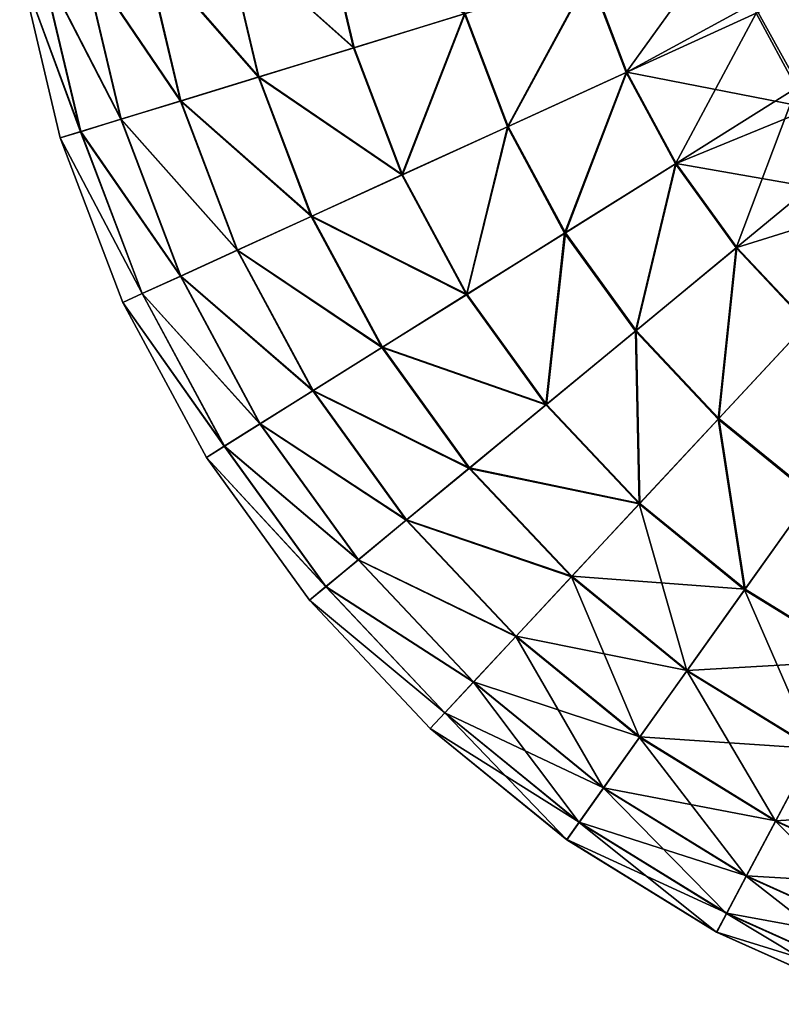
# Model space of a CAD drawing. Header units: millimetres. Extents: x 64 to 3333, y 103 to 3347.
# Tile 69 of 256: x 65 to 92, y 1970 to 2005. Entities that reach past the tile are written whole.
import ezdxf

# ---------------------------------------------------------------- set-up
doc = ezdxf.new("R2010")
doc.units = ezdxf.units.MM
doc.header["$LTSCALE"] = 25.4
doc.layers.get('0').update_dxf_attribs({"true_color": 0xff5454})

# ---------------------------------------------------------------- blocks, each defined once
blk = doc.blocks.new('SPIDER-6785-9743.STL')
at = {"color": 0}
mesh = blk.add_polyface(dxfattribs=at)
corners = [(91.349, 2020.15, 114.71), (91.031, 2011.865, 114.71), (90.782, 2016.023, 114.71), (92.087, 2007.835, 114.71), (92.711, 2024.087, 114.71), (93.908, 2004.088, 114.71), (94.814, 2027.683, 114.71), (96.425, 2000.769, 114.71), (97.578, 2030.799, 114.71), (99.541, 1998.005, 114.71), (100.898, 2033.316, 114.71), (103.137, 1995.901, 114.71), (104.644, 2035.137, 114.71), (107.074, 1994.54, 114.71), (108.674, 2036.193, 114.71), (111.201, 1993.973, 114.71), (112.832, 2036.442, 114.71), (115.359, 1994.222, 114.71), (116.959, 2035.875, 114.71), (119.389, 1995.277, 114.71), (120.896, 2034.513, 114.71), (123.136, 1997.099, 114.71), (124.492, 2032.41, 114.71), (126.455, 1999.616, 114.71), (127.608, 2029.646, 114.71), (129.219, 2002.732, 114.71), (130.126, 2026.326, 114.71), (131.323, 2006.328, 114.71), (131.947, 2022.58, 114.71), (132.684, 2010.265, 114.71), (133.002, 2018.55, 114.71), (133.251, 2014.392, 114.71)]
mesh.append_faces([[corners[k] for k in face] for face in [(0, 1, 2), (29, 30, 31)]], dxfattribs={"vtx0": -1, "color": 0})
mesh.append_faces([[corners[k] for k in face] for face in [(1, 0, 3), (3, 4, 5), (5, 6, 7), (7, 8, 9), (9, 10, 11), (11, 12, 13), (13, 14, 15), (15, 16, 17), (17, 18, 19), (19, 20, 21), (21, 22, 23), (23, 24, 25), (25, 26, 27), (27, 28, 29)]], dxfattribs={"vtx0": -1, "vtx1": -1, "color": 0})
mesh.append_faces([[corners[k] for k in face] for face in [(3, 0, 4), (5, 4, 6), (7, 6, 8), (9, 8, 10), (11, 10, 12), (13, 12, 14), (15, 14, 16), (17, 16, 18), (19, 18, 20), (21, 20, 22), (23, 22, 24), (25, 24, 26), (27, 26, 28), (29, 28, 30)]], dxfattribs={"vtx0": -1, "vtx2": -1, "color": 0})
at = {"color": 7, "true_color": 0xffffff}
mesh = blk.add_polyface(dxfattribs=at)
corners = [(75.571, 2009.068, 31.316), (80.625, 2005.573, 26.924), (76.684, 2004.364, 31.316), (79.636, 2009.753, 26.924)]
mesh.append_faces([[corners[k] for k in face] for face in [(0, 1, 2), (1, 0, 3)]], dxfattribs={"vtx0": -1, "color": 7})
mesh = blk.add_polyface(dxfattribs=at)
corners = [(80.653, 2005.582, 96.858), (75.596, 2009.073, 92.469), (76.708, 2004.371, 92.469), (79.665, 2009.758, 96.858)]
mesh.append_faces([[corners[k] for k in face] for face in [(0, 1, 2), (1, 0, 3)]], dxfattribs={"vtx0": -1, "color": 7})
mesh = blk.add_polyface(dxfattribs=at)
corners = [(72.08, 2008.481, 36.191), (76.684, 2004.364, 31.316), (73.3, 2003.325, 36.191), (75.571, 2009.068, 31.316)]
mesh.append_faces([[corners[k] for k in face] for face in [(0, 1, 2), (1, 0, 3)]], dxfattribs={"vtx0": -1, "color": 7})
mesh = blk.add_polyface(dxfattribs=at)
corners = [(76.708, 2004.371, 92.469), (72.101, 2008.484, 87.597), (73.32, 2003.332, 87.597), (75.596, 2009.073, 92.469)]
mesh.append_faces([[corners[k] for k in face] for face in [(0, 1, 2), (1, 0, 3)]], dxfattribs={"vtx0": -1, "color": 7})
mesh = blk.add_polyface(dxfattribs=at)
corners = [(69.22, 2007.999, 41.47), (73.3, 2003.325, 36.191), (70.527, 2002.474, 41.47), (72.08, 2008.481, 36.191)]
mesh.append_faces([[corners[k] for k in face] for face in [(0, 1, 2), (1, 0, 3)]], dxfattribs={"vtx0": -1, "color": 7})
mesh = blk.add_polyface(dxfattribs=at)
corners = [(73.32, 2003.332, 87.597), (69.237, 2008.002, 82.32), (70.543, 2002.479, 82.32), (72.101, 2008.484, 87.597)]
mesh.append_faces([[corners[k] for k in face] for face in [(0, 1, 2), (1, 0, 3)]], dxfattribs={"vtx0": -1, "color": 7})
mesh = blk.add_polyface(dxfattribs=at)
corners = [(89.924, 2008.427, 19.854), (86.372, 2003.488, 23.083), (85.062, 2006.935, 23.083), (90.998, 2005.602, 19.854)]
mesh.append_faces([[corners[k] for k in face] for face in [(0, 1, 2), (1, 0, 3)]], dxfattribs={"vtx0": -1, "color": 7})
mesh = blk.add_polyface(dxfattribs=at)
corners = [(67.035, 2007.631, 47.072), (70.527, 2002.474, 41.47), (68.408, 2001.824, 47.072), (69.22, 2007.999, 41.47)]
mesh.append_faces([[corners[k] for k in face] for face in [(0, 1, 2), (1, 0, 3)]], dxfattribs={"vtx0": -1, "color": 7})
mesh = blk.add_polyface(dxfattribs=at)
corners = [(70.543, 2002.479, 82.32), (67.047, 2007.633, 76.72), (68.42, 2001.828, 76.72), (69.237, 2008.002, 82.32)]
mesh.append_faces([[corners[k] for k in face] for face in [(0, 1, 2), (1, 0, 3)]], dxfattribs={"vtx0": -1, "color": 7})
mesh = blk.add_polyface(dxfattribs=at)
corners = [(95.956, 2007.867, 17.288), (92.432, 2002.94, 19.854), (90.998, 2005.602, 19.854), (97.051, 2005.834, 17.288)]
mesh.append_faces([[corners[k] for k in face] for face in [(0, 1, 2), (1, 0, 3)]], dxfattribs={"vtx0": -1, "color": 7})
mesh = blk.add_polyface(dxfattribs=at)
corners = [(65.559, 2007.382, 52.908), (68.408, 2001.824, 47.072), (66.978, 2001.385, 52.908), (67.035, 2007.631, 47.072)]
mesh.append_faces([[corners[k] for k in face] for face in [(0, 1, 2), (1, 0, 3)]], dxfattribs={"vtx0": -1, "color": 7})
mesh = blk.add_polyface(dxfattribs=at)
corners = [(68.42, 2001.828, 76.72), (65.567, 2007.383, 70.885), (66.985, 2001.387, 70.885), (67.047, 2007.633, 76.72)]
mesh.append_faces([[corners[k] for k in face] for face in [(0, 1, 2), (1, 0, 3)]], dxfattribs={"vtx0": -1, "color": 7})
mesh = blk.add_polyface(dxfattribs=at)
corners = [(64.817, 2007.257, 58.885), (66.978, 2001.385, 52.908), (66.259, 2001.164, 58.885), (65.559, 2007.382, 52.908)]
mesh.append_faces([[corners[k] for k in face] for face in [(0, 1, 2), (1, 0, 3)]], dxfattribs={"vtx0": -1, "color": 7})
mesh = blk.add_polyface(dxfattribs=at)
corners = [(66.261, 2001.165, 64.909), (64.817, 2007.257, 58.885), (66.259, 2001.164, 58.885), (64.82, 2007.258, 64.909)]
mesh.append_faces([[corners[k] for k in face] for face in [(0, 1, 2), (1, 0, 3)]], dxfattribs={"vtx0": -1, "color": 7})
mesh = blk.add_polyface(dxfattribs=at)
corners = [(66.985, 2001.387, 70.885), (64.82, 2007.258, 64.909), (66.261, 2001.165, 64.909), (65.567, 2007.383, 70.885)]
mesh.append_faces([[corners[k] for k in face] for face in [(0, 1, 2), (1, 0, 3)]], dxfattribs={"vtx0": -1, "color": 7})
mesh = blk.add_polyface(dxfattribs=at)
corners = [(85.062, 2006.935, 23.083), (82.151, 2001.558, 26.924), (80.625, 2005.573, 26.924), (86.372, 2003.488, 23.083)]
mesh.append_faces([[corners[k] for k in face] for face in [(0, 1, 2), (1, 0, 3)]], dxfattribs={"vtx0": -1, "color": 7})
mesh = blk.add_polyface(dxfattribs=at)
corners = [(82.178, 2001.571, 96.858), (85.093, 2006.945, 100.694), (80.653, 2005.582, 96.858), (86.402, 2003.501, 100.694)]
mesh.append_faces([[corners[k] for k in face] for face in [(0, 1, 2), (1, 0, 3)]], dxfattribs={"vtx0": -1, "color": 7})
mesh = blk.add_polyface(dxfattribs=at)
corners = [(90.885, 2005.94, 103.919), (85.093, 2006.945, 100.694), (86.402, 2003.501, 100.694)]
mesh.append_faces([[corners[k] for k in face] for face in [(0, 1, 2)]], dxfattribs={"color": 7})
mesh = blk.add_polyface(dxfattribs=at)
corners = [(92.947, 2002.215, 103.919), (92.45, 2006.627, 105.177), (90.885, 2005.94, 103.919), (94.36, 2003.178, 105.177)]
mesh.append_faces([[corners[k] for k in face] for face in [(0, 1, 2), (1, 0, 3)]], dxfattribs={"vtx0": -1, "color": 7})
mesh = blk.add_polyface(dxfattribs=at)
corners = [(92.947, 2002.215, 103.919), (90.885, 2005.94, 103.919), (86.402, 2003.501, 100.694)]
mesh.append_faces([[corners[k] for k in face] for face in [(0, 1, 2)]], dxfattribs={"color": 7})
mesh = blk.add_polyface(dxfattribs=at)
corners = [(80.625, 2005.573, 26.924), (78.401, 1999.845, 31.316), (76.684, 2004.364, 31.316), (82.151, 2001.558, 26.924)]
mesh.append_faces([[corners[k] for k in face] for face in [(0, 1, 2), (1, 0, 3)]], dxfattribs={"vtx0": -1, "color": 7})
mesh = blk.add_polyface(dxfattribs=at)
corners = [(78.425, 1999.855, 92.469), (80.653, 2005.582, 96.858), (76.708, 2004.371, 92.469), (82.178, 2001.571, 96.858)]
mesh.append_faces([[corners[k] for k in face] for face in [(0, 1, 2), (1, 0, 3)]], dxfattribs={"vtx0": -1, "color": 7})
mesh = blk.add_polyface(dxfattribs=at)
corners = [(90.998, 2005.602, 19.854), (88.122, 2000.241, 23.083), (86.372, 2003.488, 23.083), (92.432, 2002.94, 19.854)]
mesh.append_faces([[corners[k] for k in face] for face in [(0, 1, 2), (1, 0, 3)]], dxfattribs={"vtx0": -1, "color": 7})
mesh = blk.add_polyface(dxfattribs=at)
corners = [(78.425, 1999.855, 92.469), (73.32, 2003.332, 87.597), (75.201, 1998.382, 87.597), (76.708, 2004.371, 92.469)]
mesh.append_faces([[corners[k] for k in face] for face in [(0, 1, 2), (1, 0, 3)]], dxfattribs={"vtx0": -1, "color": 7})
mesh = blk.add_polyface(dxfattribs=at)
corners = [(73.3, 2003.325, 36.191), (78.401, 1999.845, 31.316), (75.182, 1998.373, 36.191), (76.684, 2004.364, 31.316)]
mesh.append_faces([[corners[k] for k in face] for face in [(0, 1, 2), (1, 0, 3)]], dxfattribs={"vtx0": -1, "color": 7})
mesh = blk.add_polyface(dxfattribs=at)
corners = [(70.527, 2002.474, 41.47), (75.182, 1998.373, 36.191), (72.544, 1997.168, 41.47), (73.3, 2003.325, 36.191)]
mesh.append_faces([[corners[k] for k in face] for face in [(0, 1, 2), (1, 0, 3)]], dxfattribs={"vtx0": -1, "color": 7})
mesh = blk.add_polyface(dxfattribs=at)
corners = [(75.201, 1998.382, 87.597), (70.543, 2002.479, 82.32), (72.559, 1997.175, 82.32), (73.32, 2003.332, 87.597)]
mesh.append_faces([[corners[k] for k in face] for face in [(0, 1, 2), (1, 0, 3)]], dxfattribs={"vtx0": -1, "color": 7})
mesh = blk.add_polyface(dxfattribs=at)
corners = [(86.372, 2003.488, 23.083), (84.188, 1997.777, 26.924), (82.151, 2001.558, 26.924), (88.122, 2000.241, 23.083)]
mesh.append_faces([[corners[k] for k in face] for face in [(0, 1, 2), (1, 0, 3)]], dxfattribs={"vtx0": -1, "color": 7})
mesh = blk.add_polyface(dxfattribs=at)
corners = [(84.213, 1997.792, 96.858), (86.402, 2003.501, 100.694), (82.178, 2001.571, 96.858), (88.149, 2000.258, 100.694)]
mesh.append_faces([[corners[k] for k in face] for face in [(0, 1, 2), (1, 0, 3)]], dxfattribs={"vtx0": -1, "color": 7})
mesh = blk.add_polyface(dxfattribs=at)
corners = [(92.947, 2002.215, 103.919), (86.402, 2003.501, 100.694), (88.149, 2000.258, 100.694)]
mesh.append_faces([[corners[k] for k in face] for face in [(0, 1, 2)]], dxfattribs={"color": 7})
mesh = blk.add_polyface(dxfattribs=at)
corners = [(92.432, 2002.94, 19.854), (90.28, 1997.25, 23.083), (88.122, 2000.241, 23.083), (94.201, 2000.489, 19.854)]
mesh.append_faces([[corners[k] for k in face] for face in [(0, 1, 2), (1, 0, 3)]], dxfattribs={"vtx0": -1, "color": 7})
mesh = blk.add_polyface(dxfattribs=at)
corners = [(68.408, 2001.824, 47.072), (72.544, 1997.168, 41.47), (70.528, 1996.247, 47.072), (70.527, 2002.474, 41.47)]
mesh.append_faces([[corners[k] for k in face] for face in [(0, 1, 2), (1, 0, 3)]], dxfattribs={"vtx0": -1, "color": 7})
mesh = blk.add_polyface(dxfattribs=at)
corners = [(72.559, 1997.175, 82.32), (68.42, 2001.828, 76.72), (70.54, 1996.252, 76.72), (70.543, 2002.479, 82.32)]
mesh.append_faces([[corners[k] for k in face] for face in [(0, 1, 2), (1, 0, 3)]], dxfattribs={"vtx0": -1, "color": 7})
mesh = blk.add_polyface(dxfattribs=at)
corners = [(95.659, 1998.932, 103.919), (92.947, 2002.215, 103.919), (88.149, 2000.258, 100.694)]
mesh.append_faces([[corners[k] for k in face] for face in [(0, 1, 2)]], dxfattribs={"color": 7})
mesh = blk.add_polyface(dxfattribs=at)
corners = [(66.978, 2001.385, 52.908), (70.528, 1996.247, 47.072), (69.168, 1995.625, 52.908), (68.408, 2001.824, 47.072)]
mesh.append_faces([[corners[k] for k in face] for face in [(0, 1, 2), (1, 0, 3)]], dxfattribs={"vtx0": -1, "color": 7})
mesh = blk.add_polyface(dxfattribs=at)
corners = [(70.54, 1996.252, 76.72), (66.985, 2001.387, 70.885), (69.174, 1995.628, 70.885), (68.42, 2001.828, 76.72)]
mesh.append_faces([[corners[k] for k in face] for face in [(0, 1, 2), (1, 0, 3)]], dxfattribs={"vtx0": -1, "color": 7})
mesh = blk.add_polyface(dxfattribs=at)
corners = [(80.716, 1995.602, 92.469), (82.178, 2001.571, 96.858), (78.425, 1999.855, 92.469), (84.213, 1997.792, 96.858)]
mesh.append_faces([[corners[k] for k in face] for face in [(0, 1, 2), (1, 0, 3)]], dxfattribs={"vtx0": -1, "color": 7})
mesh = blk.add_polyface(dxfattribs=at)
corners = [(66.259, 2001.164, 58.885), (69.168, 1995.625, 52.908), (68.483, 1995.312, 58.885), (66.978, 2001.385, 52.908)]
mesh.append_faces([[corners[k] for k in face] for face in [(0, 1, 2), (1, 0, 3)]], dxfattribs={"vtx0": -1, "color": 7})
mesh = blk.add_polyface(dxfattribs=at)
corners = [(69.174, 1995.628, 70.885), (66.261, 2001.165, 64.909), (68.485, 1995.313, 64.909), (66.985, 2001.387, 70.885)]
mesh.append_faces([[corners[k] for k in face] for face in [(0, 1, 2), (1, 0, 3)]], dxfattribs={"vtx0": -1, "color": 7})
mesh = blk.add_polyface(dxfattribs=at)
corners = [(82.151, 2001.558, 26.924), (80.694, 1995.589, 31.316), (78.401, 1999.845, 31.316), (84.188, 1997.777, 26.924)]
mesh.append_faces([[corners[k] for k in face] for face in [(0, 1, 2), (1, 0, 3)]], dxfattribs={"vtx0": -1, "color": 7})
mesh = blk.add_polyface(dxfattribs=at)
corners = [(68.485, 1995.313, 64.909), (66.259, 2001.164, 58.885), (68.483, 1995.312, 58.885), (66.261, 2001.165, 64.909)]
mesh.append_faces([[corners[k] for k in face] for face in [(0, 1, 2), (1, 0, 3)]], dxfattribs={"vtx0": -1, "color": 7})
mesh = blk.add_polyface(dxfattribs=at)
corners = [(88.122, 2000.241, 23.083), (86.702, 1994.294, 26.924), (84.188, 1997.777, 26.924), (90.28, 1997.25, 23.083)]
mesh.append_faces([[corners[k] for k in face] for face in [(0, 1, 2), (1, 0, 3)]], dxfattribs={"vtx0": -1, "color": 7})
mesh = blk.add_polyface(dxfattribs=at)
corners = [(86.724, 1994.312, 96.858), (88.149, 2000.258, 100.694), (84.213, 1997.792, 96.858), (90.304, 1997.27, 100.694)]
mesh.append_faces([[corners[k] for k in face] for face in [(0, 1, 2), (1, 0, 3)]], dxfattribs={"vtx0": -1, "color": 7})
mesh = blk.add_polyface(dxfattribs=at)
corners = [(95.659, 1998.932, 103.919), (88.149, 2000.258, 100.694), (90.304, 1997.27, 100.694)]
mesh.append_faces([[corners[k] for k in face] for face in [(0, 1, 2)]], dxfattribs={"color": 7})
mesh = blk.add_polyface(dxfattribs=at)
corners = [(94.201, 2000.489, 19.854), (92.809, 1994.566, 23.083), (90.28, 1997.25, 23.083), (96.274, 1998.289, 19.854)]
mesh.append_faces([[corners[k] for k in face] for face in [(0, 1, 2), (1, 0, 3)]], dxfattribs={"vtx0": -1, "color": 7})
mesh = blk.add_polyface(dxfattribs=at)
corners = [(75.182, 1998.373, 36.191), (80.694, 1995.589, 31.316), (77.694, 1993.709, 36.191), (78.401, 1999.845, 31.316)]
mesh.append_faces([[corners[k] for k in face] for face in [(0, 1, 2), (1, 0, 3)]], dxfattribs={"vtx0": -1, "color": 7})
mesh = blk.add_polyface(dxfattribs=at)
corners = [(80.716, 1995.602, 92.469), (75.201, 1998.382, 87.597), (77.713, 1993.721, 87.597), (78.425, 1999.855, 92.469)]
mesh.append_faces([[corners[k] for k in face] for face in [(0, 1, 2), (1, 0, 3)]], dxfattribs={"vtx0": -1, "color": 7})
mesh = blk.add_polyface(dxfattribs=at)
corners = [(95.659, 1998.932, 103.919), (90.304, 1997.27, 100.694), (92.831, 1994.59, 100.694)]
mesh.append_faces([[corners[k] for k in face] for face in [(0, 1, 2)]], dxfattribs={"color": 7})
mesh = blk.add_polyface(dxfattribs=at)
corners = [(72.544, 1997.168, 41.47), (77.694, 1993.709, 36.191), (75.236, 1992.17, 41.47), (75.182, 1998.373, 36.191)]
mesh.append_faces([[corners[k] for k in face] for face in [(0, 1, 2), (1, 0, 3)]], dxfattribs={"vtx0": -1, "color": 7})
mesh = blk.add_polyface(dxfattribs=at)
corners = [(77.713, 1993.721, 87.597), (72.559, 1997.175, 82.32), (75.251, 1992.179, 82.32), (75.201, 1998.382, 87.597)]
mesh.append_faces([[corners[k] for k in face] for face in [(0, 1, 2), (1, 0, 3)]], dxfattribs={"vtx0": -1, "color": 7})
mesh = blk.add_polyface(dxfattribs=at)
corners = [(84.188, 1997.777, 26.924), (83.523, 1991.668, 31.316), (80.694, 1995.589, 31.316), (86.702, 1994.294, 26.924)]
mesh.append_faces([[corners[k] for k in face] for face in [(0, 1, 2), (1, 0, 3)]], dxfattribs={"vtx0": -1, "color": 7})
mesh = blk.add_polyface(dxfattribs=at)
corners = [(83.543, 1991.684, 92.469), (84.213, 1997.792, 96.858), (80.716, 1995.602, 92.469), (86.724, 1994.312, 96.858)]
mesh.append_faces([[corners[k] for k in face] for face in [(0, 1, 2), (1, 0, 3)]], dxfattribs={"vtx0": -1, "color": 7})
mesh = blk.add_polyface(dxfattribs=at)
corners = [(70.528, 1996.247, 47.072), (75.236, 1992.17, 41.47), (73.358, 1990.994, 47.072), (72.544, 1997.168, 41.47)]
mesh.append_faces([[corners[k] for k in face] for face in [(0, 1, 2), (1, 0, 3)]], dxfattribs={"vtx0": -1, "color": 7})
mesh = blk.add_polyface(dxfattribs=at)
corners = [(75.251, 1992.179, 82.32), (70.54, 1996.252, 76.72), (73.369, 1991, 76.72), (72.559, 1997.175, 82.32)]
mesh.append_faces([[corners[k] for k in face] for face in [(0, 1, 2), (1, 0, 3)]], dxfattribs={"vtx0": -1, "color": 7})
mesh = blk.add_polyface(dxfattribs=at)
corners = [(90.28, 1997.25, 23.083), (89.648, 1991.168, 26.924), (86.702, 1994.294, 26.924), (92.809, 1994.566, 23.083)]
mesh.append_faces([[corners[k] for k in face] for face in [(0, 1, 2), (1, 0, 3)]], dxfattribs={"vtx0": -1, "color": 7})
mesh = blk.add_polyface(dxfattribs=at)
corners = [(89.668, 1991.19, 96.858), (90.304, 1997.27, 100.694), (86.724, 1994.312, 96.858), (92.831, 1994.59, 100.694)]
mesh.append_faces([[corners[k] for k in face] for face in [(0, 1, 2), (1, 0, 3)]], dxfattribs={"vtx0": -1, "color": 7})
mesh = blk.add_polyface(dxfattribs=at)
corners = [(69.168, 1995.625, 52.908), (73.358, 1990.994, 47.072), (72.09, 1990.199, 52.908), (70.528, 1996.247, 47.072)]
mesh.append_faces([[corners[k] for k in face] for face in [(0, 1, 2), (1, 0, 3)]], dxfattribs={"vtx0": -1, "color": 7})
mesh = blk.add_polyface(dxfattribs=at)
corners = [(73.369, 1991, 76.72), (69.174, 1995.628, 70.885), (72.097, 1990.203, 70.885), (70.54, 1996.252, 76.72)]
mesh.append_faces([[corners[k] for k in face] for face in [(0, 1, 2), (1, 0, 3)]], dxfattribs={"vtx0": -1, "color": 7})
mesh = blk.add_polyface(dxfattribs=at)
corners = [(68.483, 1995.312, 58.885), (72.09, 1990.199, 52.908), (71.452, 1989.8, 58.885), (69.168, 1995.625, 52.908)]
mesh.append_faces([[corners[k] for k in face] for face in [(0, 1, 2), (1, 0, 3)]], dxfattribs={"vtx0": -1, "color": 7})
mesh = blk.add_polyface(dxfattribs=at)
corners = [(72.097, 1990.203, 70.885), (68.485, 1995.313, 64.909), (71.454, 1989.801, 64.909), (69.174, 1995.628, 70.885)]
mesh.append_faces([[corners[k] for k in face] for face in [(0, 1, 2), (1, 0, 3)]], dxfattribs={"vtx0": -1, "color": 7})
mesh = blk.add_polyface(dxfattribs=at)
corners = [(71.454, 1989.801, 64.909), (68.483, 1995.312, 58.885), (71.452, 1989.8, 58.885), (68.485, 1995.313, 64.909)]
mesh.append_faces([[corners[k] for k in face] for face in [(0, 1, 2), (1, 0, 3)]], dxfattribs={"vtx0": -1, "color": 7})
mesh = blk.add_polyface(dxfattribs=at)
corners = [(77.694, 1993.709, 36.191), (83.523, 1991.668, 31.316), (80.794, 1989.413, 36.191), (80.694, 1995.589, 31.316)]
mesh.append_faces([[corners[k] for k in face] for face in [(0, 1, 2), (1, 0, 3)]], dxfattribs={"vtx0": -1, "color": 7})
mesh = blk.add_polyface(dxfattribs=at)
corners = [(83.543, 1991.684, 92.469), (77.713, 1993.721, 87.597), (80.811, 1989.427, 87.597), (80.716, 1995.602, 92.469)]
mesh.append_faces([[corners[k] for k in face] for face in [(0, 1, 2), (1, 0, 3)]], dxfattribs={"vtx0": -1, "color": 7})
mesh = blk.add_polyface(dxfattribs=at)
corners = [(92.809, 1994.566, 23.083), (92.977, 1988.454, 26.924), (89.648, 1991.168, 26.924), (95.668, 1992.236, 23.083)]
mesh.append_faces([[corners[k] for k in face] for face in [(0, 1, 2), (1, 0, 3)]], dxfattribs={"vtx0": -1, "color": 7})
mesh = blk.add_polyface(dxfattribs=at)
corners = [(92.994, 1988.478, 96.858), (92.831, 1994.59, 100.694), (89.668, 1991.19, 96.858), (95.687, 1992.262, 100.694)]
mesh.append_faces([[corners[k] for k in face] for face in [(0, 1, 2), (1, 0, 3)]], dxfattribs={"vtx0": -1, "color": 7})
mesh = blk.add_polyface(dxfattribs=at)
corners = [(86.702, 1994.294, 26.924), (86.839, 1988.15, 31.316), (83.523, 1991.668, 31.316), (89.648, 1991.168, 26.924)]
mesh.append_faces([[corners[k] for k in face] for face in [(0, 1, 2), (1, 0, 3)]], dxfattribs={"vtx0": -1, "color": 7})
mesh = blk.add_polyface(dxfattribs=at)
corners = [(86.857, 1988.169, 92.469), (86.724, 1994.312, 96.858), (83.543, 1991.684, 92.469), (89.668, 1991.19, 96.858)]
mesh.append_faces([[corners[k] for k in face] for face in [(0, 1, 2), (1, 0, 3)]], dxfattribs={"vtx0": -1, "color": 7})
mesh = blk.add_polyface(dxfattribs=at)
corners = [(75.236, 1992.17, 41.47), (80.794, 1989.413, 36.191), (78.558, 1987.566, 41.47), (77.694, 1993.709, 36.191)]
mesh.append_faces([[corners[k] for k in face] for face in [(0, 1, 2), (1, 0, 3)]], dxfattribs={"vtx0": -1, "color": 7})
mesh = blk.add_polyface(dxfattribs=at)
corners = [(80.811, 1989.427, 87.597), (75.251, 1992.179, 82.32), (78.571, 1987.577, 82.32), (77.713, 1993.721, 87.597)]
mesh.append_faces([[corners[k] for k in face] for face in [(0, 1, 2), (1, 0, 3)]], dxfattribs={"vtx0": -1, "color": 7})
mesh = blk.add_polyface(dxfattribs=at)
corners = [(73.358, 1990.994, 47.072), (78.558, 1987.566, 41.47), (76.849, 1986.155, 47.072), (75.236, 1992.17, 41.47)]
mesh.append_faces([[corners[k] for k in face] for face in [(0, 1, 2), (1, 0, 3)]], dxfattribs={"vtx0": -1, "color": 7})
mesh = blk.add_polyface(dxfattribs=at)
corners = [(78.571, 1987.577, 82.32), (73.369, 1991, 76.72), (76.859, 1986.163, 76.72), (75.251, 1992.179, 82.32)]
mesh.append_faces([[corners[k] for k in face] for face in [(0, 1, 2), (1, 0, 3)]], dxfattribs={"vtx0": -1, "color": 7})
mesh = blk.add_polyface(dxfattribs=at)
corners = [(80.794, 1989.413, 36.191), (86.839, 1988.15, 31.316), (84.428, 1985.559, 36.191), (83.523, 1991.668, 31.316)]
mesh.append_faces([[corners[k] for k in face] for face in [(0, 1, 2), (1, 0, 3)]], dxfattribs={"vtx0": -1, "color": 7})
mesh = blk.add_polyface(dxfattribs=at)
corners = [(86.857, 1988.169, 92.469), (80.811, 1989.427, 87.597), (84.443, 1985.574, 87.597), (83.543, 1991.684, 92.469)]
mesh.append_faces([[corners[k] for k in face] for face in [(0, 1, 2), (1, 0, 3)]], dxfattribs={"vtx0": -1, "color": 7})
mesh = blk.add_polyface(dxfattribs=at)
corners = [(89.648, 1991.168, 26.924), (90.586, 1985.095, 31.316), (86.839, 1988.15, 31.316), (92.977, 1988.454, 26.924)]
mesh.append_faces([[corners[k] for k in face] for face in [(0, 1, 2), (1, 0, 3)]], dxfattribs={"vtx0": -1, "color": 7})
mesh = blk.add_polyface(dxfattribs=at)
corners = [(90.601, 1985.116, 92.469), (89.668, 1991.19, 96.858), (86.857, 1988.169, 92.469), (92.994, 1988.478, 96.858)]
mesh.append_faces([[corners[k] for k in face] for face in [(0, 1, 2), (1, 0, 3)]], dxfattribs={"vtx0": -1, "color": 7})
mesh = blk.add_polyface(dxfattribs=at)
corners = [(72.09, 1990.199, 52.908), (76.849, 1986.155, 47.072), (75.696, 1985.202, 52.908), (73.358, 1990.994, 47.072)]
mesh.append_faces([[corners[k] for k in face] for face in [(0, 1, 2), (1, 0, 3)]], dxfattribs={"vtx0": -1, "color": 7})
mesh = blk.add_polyface(dxfattribs=at)
corners = [(76.859, 1986.163, 76.72), (72.097, 1990.203, 70.885), (75.702, 1985.207, 70.885), (73.369, 1991, 76.72)]
mesh.append_faces([[corners[k] for k in face] for face in [(0, 1, 2), (1, 0, 3)]], dxfattribs={"vtx0": -1, "color": 7})
mesh = blk.add_polyface(dxfattribs=at)
corners = [(71.452, 1989.8, 58.885), (75.696, 1985.202, 52.908), (75.116, 1984.722, 58.885), (72.09, 1990.199, 52.908)]
mesh.append_faces([[corners[k] for k in face] for face in [(0, 1, 2), (1, 0, 3)]], dxfattribs={"vtx0": -1, "color": 7})
mesh = blk.add_polyface(dxfattribs=at)
corners = [(75.702, 1985.207, 70.885), (71.454, 1989.801, 64.909), (75.118, 1984.724, 64.909), (72.097, 1990.203, 70.885)]
mesh.append_faces([[corners[k] for k in face] for face in [(0, 1, 2), (1, 0, 3)]], dxfattribs={"vtx0": -1, "color": 7})
mesh = blk.add_polyface(dxfattribs=at)
corners = [(75.118, 1984.724, 64.909), (71.452, 1989.8, 58.885), (75.116, 1984.722, 58.885), (71.454, 1989.801, 64.909)]
mesh.append_faces([[corners[k] for k in face] for face in [(0, 1, 2), (1, 0, 3)]], dxfattribs={"vtx0": -1, "color": 7})
mesh = blk.add_polyface(dxfattribs=at)
corners = [(78.558, 1987.566, 41.47), (84.428, 1985.559, 36.191), (82.452, 1983.435, 41.47), (80.794, 1989.413, 36.191)]
mesh.append_faces([[corners[k] for k in face] for face in [(0, 1, 2), (1, 0, 3)]], dxfattribs={"vtx0": -1, "color": 7})
mesh = blk.add_polyface(dxfattribs=at)
corners = [(84.443, 1985.574, 87.597), (78.571, 1987.577, 82.32), (82.464, 1983.448, 82.32), (80.811, 1989.427, 87.597)]
mesh.append_faces([[corners[k] for k in face] for face in [(0, 1, 2), (1, 0, 3)]], dxfattribs={"vtx0": -1, "color": 7})
mesh = blk.add_polyface(dxfattribs=at)
corners = [(92.977, 1988.454, 26.924), (94.7, 1982.556, 31.316), (90.586, 1985.095, 31.316), (96.632, 1986.198, 26.924)]
mesh.append_faces([[corners[k] for k in face] for face in [(0, 1, 2), (1, 0, 3)]], dxfattribs={"vtx0": -1, "color": 7})
mesh = blk.add_polyface(dxfattribs=at)
corners = [(94.712, 1982.578, 92.469), (92.994, 1988.478, 96.858), (90.601, 1985.116, 92.469), (96.645, 1986.224, 96.858)]
mesh.append_faces([[corners[k] for k in face] for face in [(0, 1, 2), (1, 0, 3)]], dxfattribs={"vtx0": -1, "color": 7})
mesh = blk.add_polyface(dxfattribs=at)
corners = [(88.534, 1982.211, 36.191), (86.839, 1988.15, 31.316), (90.586, 1985.095, 31.316), (84.428, 1985.559, 36.191)]
mesh.append_faces([[corners[k] for k in face] for face in [(0, 1, 2), (1, 0, 3)]], dxfattribs={"vtx0": -1, "color": 7})
mesh = blk.add_polyface(dxfattribs=at)
corners = [(90.601, 1985.116, 92.469), (84.443, 1985.574, 87.597), (88.546, 1982.229, 87.597), (86.857, 1988.169, 92.469)]
mesh.append_faces([[corners[k] for k in face] for face in [(0, 1, 2), (1, 0, 3)]], dxfattribs={"vtx0": -1, "color": 7})
mesh = blk.add_polyface(dxfattribs=at)
corners = [(76.849, 1986.155, 47.072), (82.452, 1983.435, 41.47), (80.942, 1981.813, 47.072), (78.558, 1987.566, 41.47)]
mesh.append_faces([[corners[k] for k in face] for face in [(0, 1, 2), (1, 0, 3)]], dxfattribs={"vtx0": -1, "color": 7})
mesh = blk.add_polyface(dxfattribs=at)
corners = [(82.464, 1983.448, 82.32), (76.859, 1986.163, 76.72), (80.951, 1981.822, 76.72), (78.571, 1987.577, 82.32)]
mesh.append_faces([[corners[k] for k in face] for face in [(0, 1, 2), (1, 0, 3)]], dxfattribs={"vtx0": -1, "color": 7})
mesh = blk.add_polyface(dxfattribs=at)
corners = [(80.951, 1981.822, 76.72), (75.702, 1985.207, 70.885), (79.928, 1980.723, 70.885), (76.859, 1986.163, 76.72)]
mesh.append_faces([[corners[k] for k in face] for face in [(0, 1, 2), (1, 0, 3)]], dxfattribs={"vtx0": -1, "color": 7})
mesh = blk.add_polyface(dxfattribs=at)
corners = [(75.696, 1985.202, 52.908), (80.942, 1981.813, 47.072), (79.923, 1980.718, 52.908), (76.849, 1986.155, 47.072)]
mesh.append_faces([[corners[k] for k in face] for face in [(0, 1, 2), (1, 0, 3)]], dxfattribs={"vtx0": -1, "color": 7})
mesh = blk.add_polyface(dxfattribs=at)
corners = [(86.852, 1979.848, 41.47), (84.428, 1985.559, 36.191), (88.534, 1982.211, 36.191), (82.452, 1983.435, 41.47)]
mesh.append_faces([[corners[k] for k in face] for face in [(0, 1, 2), (1, 0, 3)]], dxfattribs={"vtx0": -1, "color": 7})
mesh = blk.add_polyface(dxfattribs=at)
corners = [(88.546, 1982.229, 87.597), (82.464, 1983.448, 82.32), (86.862, 1979.862, 82.32), (84.443, 1985.574, 87.597)]
mesh.append_faces([[corners[k] for k in face] for face in [(0, 1, 2), (1, 0, 3)]], dxfattribs={"vtx0": -1, "color": 7})
mesh = blk.add_polyface(dxfattribs=at)
corners = [(75.116, 1984.722, 58.885), (79.923, 1980.718, 52.908), (79.41, 1980.167, 58.885), (75.696, 1985.202, 52.908)]
mesh.append_faces([[corners[k] for k in face] for face in [(0, 1, 2), (1, 0, 3)]], dxfattribs={"vtx0": -1, "color": 7})
mesh = blk.add_polyface(dxfattribs=at)
corners = [(79.928, 1980.723, 70.885), (75.118, 1984.724, 64.909), (79.412, 1980.169, 64.909), (75.702, 1985.207, 70.885)]
mesh.append_faces([[corners[k] for k in face] for face in [(0, 1, 2), (1, 0, 3)]], dxfattribs={"vtx0": -1, "color": 7})
mesh = blk.add_polyface(dxfattribs=at)
corners = [(94.712, 1982.578, 92.469), (88.546, 1982.229, 87.597), (93.052, 1979.447, 87.597), (90.601, 1985.116, 92.469)]
mesh.append_faces([[corners[k] for k in face] for face in [(0, 1, 2), (1, 0, 3)]], dxfattribs={"vtx0": -1, "color": 7})
mesh = blk.add_polyface(dxfattribs=at)
corners = [(93.042, 1979.429, 36.191), (90.586, 1985.095, 31.316), (94.7, 1982.556, 31.316), (88.534, 1982.211, 36.191)]
mesh.append_faces([[corners[k] for k in face] for face in [(0, 1, 2), (1, 0, 3)]], dxfattribs={"vtx0": -1, "color": 7})
mesh = blk.add_polyface(dxfattribs=at)
corners = [(79.412, 1980.169, 64.909), (75.116, 1984.722, 58.885), (79.41, 1980.167, 58.885), (75.118, 1984.724, 64.909)]
mesh.append_faces([[corners[k] for k in face] for face in [(0, 1, 2), (1, 0, 3)]], dxfattribs={"vtx0": -1, "color": 7})
mesh = blk.add_polyface(dxfattribs=at)
corners = [(85.567, 1978.043, 47.072), (82.452, 1983.435, 41.47), (86.852, 1979.848, 41.47), (80.942, 1981.813, 47.072)]
mesh.append_faces([[corners[k] for k in face] for face in [(0, 1, 2), (1, 0, 3)]], dxfattribs={"vtx0": -1, "color": 7})
mesh = blk.add_polyface(dxfattribs=at)
corners = [(86.862, 1979.862, 82.32), (80.951, 1981.822, 76.72), (85.574, 1978.053, 76.72), (82.464, 1983.448, 82.32)]
mesh.append_faces([[corners[k] for k in face] for face in [(0, 1, 2), (1, 0, 3)]], dxfattribs={"vtx0": -1, "color": 7})
mesh = blk.add_polyface(dxfattribs=at)
corners = [(91.683, 1976.866, 41.47), (88.534, 1982.211, 36.191), (93.042, 1979.429, 36.191), (86.852, 1979.848, 41.47)]
mesh.append_faces([[corners[k] for k in face] for face in [(0, 1, 2), (1, 0, 3)]], dxfattribs={"vtx0": -1, "color": 7})
mesh = blk.add_polyface(dxfattribs=at)
corners = [(93.052, 1979.447, 87.597), (86.862, 1979.862, 82.32), (91.691, 1976.881, 82.32), (88.546, 1982.229, 87.597)]
mesh.append_faces([[corners[k] for k in face] for face in [(0, 1, 2), (1, 0, 3)]], dxfattribs={"vtx0": -1, "color": 7})
mesh = blk.add_polyface(dxfattribs=at)
corners = [(84.7, 1976.824, 52.908), (80.942, 1981.813, 47.072), (85.567, 1978.043, 47.072), (79.923, 1980.718, 52.908)]
mesh.append_faces([[corners[k] for k in face] for face in [(0, 1, 2), (1, 0, 3)]], dxfattribs={"vtx0": -1, "color": 7})
mesh = blk.add_polyface(dxfattribs=at)
corners = [(85.574, 1978.053, 76.72), (79.928, 1980.723, 70.885), (84.704, 1976.83, 70.885), (80.951, 1981.822, 76.72)]
mesh.append_faces([[corners[k] for k in face] for face in [(0, 1, 2), (1, 0, 3)]], dxfattribs={"vtx0": -1, "color": 7})
mesh = blk.add_polyface(dxfattribs=at)
corners = [(84.263, 1976.21, 58.885), (79.923, 1980.718, 52.908), (84.7, 1976.824, 52.908), (79.41, 1980.167, 58.885)]
mesh.append_faces([[corners[k] for k in face] for face in [(0, 1, 2), (1, 0, 3)]], dxfattribs={"vtx0": -1, "color": 7})
mesh = blk.add_polyface(dxfattribs=at)
corners = [(84.704, 1976.83, 70.885), (79.412, 1980.169, 64.909), (84.265, 1976.213, 64.909), (79.928, 1980.723, 70.885)]
mesh.append_faces([[corners[k] for k in face] for face in [(0, 1, 2), (1, 0, 3)]], dxfattribs={"vtx0": -1, "color": 7})
mesh = blk.add_polyface(dxfattribs=at)
corners = [(84.265, 1976.213, 64.909), (79.41, 1980.167, 58.885), (84.263, 1976.21, 58.885), (79.412, 1980.169, 64.909)]
mesh.append_faces([[corners[k] for k in face] for face in [(0, 1, 2), (1, 0, 3)]], dxfattribs={"vtx0": -1, "color": 7})
mesh = blk.add_polyface(dxfattribs=at)
corners = [(91.691, 1976.881, 82.32), (85.574, 1978.053, 76.72), (90.65, 1974.919, 76.72), (86.862, 1979.862, 82.32)]
mesh.append_faces([[corners[k] for k in face] for face in [(0, 1, 2), (1, 0, 3)]], dxfattribs={"vtx0": -1, "color": 7})
mesh = blk.add_polyface(dxfattribs=at)
corners = [(90.644, 1974.908, 47.072), (86.852, 1979.848, 41.47), (91.683, 1976.866, 41.47), (85.567, 1978.043, 47.072)]
mesh.append_faces([[corners[k] for k in face] for face in [(0, 1, 2), (1, 0, 3)]], dxfattribs={"vtx0": -1, "color": 7})
mesh = blk.add_polyface(dxfattribs=at)
corners = [(96.861, 1974.54, 41.47), (93.042, 1979.429, 36.191), (97.874, 1977.258, 36.191), (91.683, 1976.866, 41.47)]
mesh.append_faces([[corners[k] for k in face] for face in [(0, 1, 2), (1, 0, 3)]], dxfattribs={"vtx0": -1, "color": 7})
mesh = blk.add_polyface(dxfattribs=at)
corners = [(97.881, 1977.278, 87.597), (91.691, 1976.881, 82.32), (96.867, 1974.556, 82.32), (93.052, 1979.447, 87.597)]
mesh.append_faces([[corners[k] for k in face] for face in [(0, 1, 2), (1, 0, 3)]], dxfattribs={"vtx0": -1, "color": 7})
mesh = blk.add_polyface(dxfattribs=at)
corners = [(89.943, 1973.587, 52.908), (85.567, 1978.043, 47.072), (90.644, 1974.908, 47.072), (84.7, 1976.824, 52.908)]
mesh.append_faces([[corners[k] for k in face] for face in [(0, 1, 2), (1, 0, 3)]], dxfattribs={"vtx0": -1, "color": 7})
mesh = blk.add_polyface(dxfattribs=at)
corners = [(90.65, 1974.919, 76.72), (84.704, 1976.83, 70.885), (89.947, 1973.593, 70.885), (85.574, 1978.053, 76.72)]
mesh.append_faces([[corners[k] for k in face] for face in [(0, 1, 2), (1, 0, 3)]], dxfattribs={"vtx0": -1, "color": 7})
mesh = blk.add_polyface(dxfattribs=at)
corners = [(89.591, 1972.922, 58.885), (84.7, 1976.824, 52.908), (89.943, 1973.587, 52.908), (84.263, 1976.21, 58.885)]
mesh.append_faces([[corners[k] for k in face] for face in [(0, 1, 2), (1, 0, 3)]], dxfattribs={"vtx0": -1, "color": 7})
mesh = blk.add_polyface(dxfattribs=at)
corners = [(89.947, 1973.593, 70.885), (84.265, 1976.213, 64.909), (89.592, 1972.924, 64.909), (84.704, 1976.83, 70.885)]
mesh.append_faces([[corners[k] for k in face] for face in [(0, 1, 2), (1, 0, 3)]], dxfattribs={"vtx0": -1, "color": 7})
mesh = blk.add_polyface(dxfattribs=at)
corners = [(96.087, 1972.463, 47.072), (91.683, 1976.866, 41.47), (96.861, 1974.54, 41.47), (90.644, 1974.908, 47.072)]
mesh.append_faces([[corners[k] for k in face] for face in [(0, 1, 2), (1, 0, 3)]], dxfattribs={"vtx0": -1, "color": 7})
mesh = blk.add_polyface(dxfattribs=at)
corners = [(96.867, 1974.556, 82.32), (90.65, 1974.919, 76.72), (96.092, 1972.475, 76.72), (91.691, 1976.881, 82.32)]
mesh.append_faces([[corners[k] for k in face] for face in [(0, 1, 2), (1, 0, 3)]], dxfattribs={"vtx0": -1, "color": 7})
mesh = blk.add_polyface(dxfattribs=at)
corners = [(89.592, 1972.924, 64.909), (84.263, 1976.21, 58.885), (89.591, 1972.922, 58.885), (84.265, 1976.213, 64.909)]
mesh.append_faces([[corners[k] for k in face] for face in [(0, 1, 2), (1, 0, 3)]], dxfattribs={"vtx0": -1, "color": 7})
mesh = blk.add_polyface(dxfattribs=at)
corners = [(95.565, 1971.062, 52.908), (90.644, 1974.908, 47.072), (96.087, 1972.463, 47.072), (89.943, 1973.587, 52.908)]
mesh.append_faces([[corners[k] for k in face] for face in [(0, 1, 2), (1, 0, 3)]], dxfattribs={"vtx0": -1, "color": 7})
mesh = blk.add_polyface(dxfattribs=at)
corners = [(96.092, 1972.475, 76.72), (89.947, 1973.593, 70.885), (95.567, 1971.068, 70.885), (90.65, 1974.919, 76.72)]
mesh.append_faces([[corners[k] for k in face] for face in [(0, 1, 2), (1, 0, 3)]], dxfattribs={"vtx0": -1, "color": 7})
mesh = blk.add_polyface(dxfattribs=at)
corners = [(95.302, 1970.356, 58.885), (89.943, 1973.587, 52.908), (95.565, 1971.062, 52.908), (89.591, 1972.922, 58.885)]
mesh.append_faces([[corners[k] for k in face] for face in [(0, 1, 2), (1, 0, 3)]], dxfattribs={"vtx0": -1, "color": 7})
mesh = blk.add_polyface(dxfattribs=at)
corners = [(95.567, 1971.068, 70.885), (89.592, 1972.924, 64.909), (95.303, 1970.359, 64.909), (89.947, 1973.593, 70.885)]
mesh.append_faces([[corners[k] for k in face] for face in [(0, 1, 2), (1, 0, 3)]], dxfattribs={"vtx0": -1, "color": 7})
mesh = blk.add_polyface(dxfattribs=at)
corners = [(95.303, 1970.359, 64.909), (89.591, 1972.922, 58.885), (95.302, 1970.356, 58.885), (89.592, 1972.924, 64.909)]
mesh.append_faces([[corners[k] for k in face] for face in [(0, 1, 2), (1, 0, 3)]], dxfattribs={"vtx0": -1, "color": 7})

msp = doc.modelspace()

# ---------------------------------------------------------------- block references
at = {"color": 250, "true_color": 0x262626}
msp.add_blockref('SPIDER-6785-9743.STL', (0, 0), dxfattribs=at)

doc.saveas('drawing.dxf')
